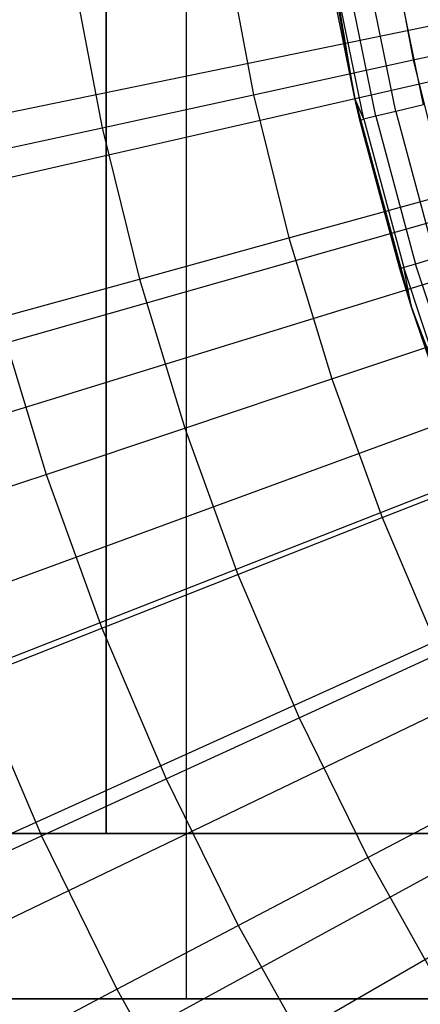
# Model space of a CAD drawing. Extents: x 0.1 to 20.1, y -10 to 10.
# Tile 24 of 127: x 8.338 to 8.58, y -0.903 to -0.308. Entities that reach past the tile are written whole.
import ezdxf

# ---------------------------------------------------------------- set-up
doc = ezdxf.new("R2010")
doc.units = 0
doc.header["$LTSCALE"] = 2.54
doc.layers.get('0').update_dxf_attribs({"linetype": 'CONTINUOUS'})

# ---------------------------------------------------------------- blocks, each defined once
blk = doc.blocks.new('DROPS_COLOR_E_STL')
at = {"color": 0}
for p, q in [((8.43834, -0.9, 18.85377), (8.43834, 0.9, 18.85377)), ((8.43834, -0.9, 18.85377), (8.43834, 0.9, 18.85377)), ((8.43834, -0.9, 26.13083), (8.43834, 0.9, 26.13083)), ((8.43834, -0.9, 26.13083), (8.43834, 0.9, 26.13083)), ((8.3899, -0.8, 29.86964), (8.3899, 0, 29.86964)), ((8.3899, -0.8, 29.86964), (8.3899, 0, 29.86964)), ((8.3899, 0, 49.26656), (8.3899, -0.8, 49.26656)), ((8.3899, 0, 49.26656), (8.3899, -0.8, 49.26656)), ((9.21853, -0.18169, 14.69615), (0.3059, -2.01882, 1.7)), ((9.21853, -0.18169, 14.69615), (0.3059, -2.01882, 1.7)), ((0.44593, -2.20348, 1.7), (9.26317, -0.191, 14.61615)), ((0.44593, -2.20348, 1.7), (9.26317, -0.191, 14.61615)), ((8.51629, -0.2277, 9.34871), (8.54011, -0.35603, 9.34871)), ((8.51629, -0.2277, 9.34871), (8.54011, -0.35603, 9.34871)), ((9.23436, -0.2463, 14.69615), (0.48174, -2.73663, 1.7)), ((9.23436, -0.2463, 14.69615), (0.48174, -2.73663, 1.7)), ((0.63759, -2.91877, 1.7), (9.27978, -0.253, 14.61615)), ((0.63759, -2.91877, 1.7), (9.27978, -0.253, 14.61615)), ((8.55976, -0.25031, 8.61447), (8.57541, -0.33263, 8.61447)), ((8.55976, -0.25031, 8.61447), (8.57541, -0.33263, 8.61447)), ((8.46225, -0.26616, 8.51436), (8.4789, -0.35368, 8.51436)), ((8.46225, -0.26616, 8.51436), (8.4789, -0.35368, 8.51436)), ((8.58167, -0.35985, 13.12227), (8.56332, -0.27096, 13.12227)), ((8.58167, -0.35985, 13.12227), (8.56332, -0.27096, 13.12227)), ((8.54011, -0.35603, 9.34871), (8.52431, -0.27784, 12.94871)), ((8.54011, -0.35603, 9.34871), (8.52431, -0.27784, 12.94871)), ((8.54011, -0.35603, 12.94871), (8.52431, -0.27784, 12.94871)), ((8.54011, -0.35603, 12.94871), (8.52431, -0.27784, 12.94871)), ((8.54011, -0.35603, 12.94871), (8.52678, -0.2774, 12.9935)), ((8.54011, -0.35603, 12.94871), (8.52678, -0.2774, 12.9935)), ((8.54557, -0.36841, 12.9935), (8.52678, -0.2774, 12.9935)), ((8.54557, -0.36841, 12.9935), (8.52678, -0.2774, 12.9935)), ((8.55289, -0.36667, 13.03772), (8.53418, -0.2761, 13.03772)), ((8.55289, -0.36667, 13.03772), (8.53418, -0.2761, 13.03772)), ((8.56497, -0.36381, 13.08083), (8.54641, -0.27394, 13.08083)), ((8.56497, -0.36381, 13.08083), (8.54641, -0.27394, 13.08083)), ((8.36979, -0.28119, 8.40946), (8.38737, -0.37365, 8.40946)), ((8.36979, -0.28119, 8.40946), (8.38737, -0.37365, 8.40946)), ((9.25491, -0.30955, 14.69615), (0.71012, -3.43949, 1.7)), ((9.25491, -0.30955, 14.69615), (0.71012, -3.43949, 1.7)), ((0.88217, -3.61773, 1.7), (9.30098, -0.31359, 14.61615)), ((0.88217, -3.61773, 1.7), (9.30098, -0.31359, 14.61615)), ((8.57541, -0.33263, 8.61447), (8.67667, -0.31054, 8.70955)), ((8.57541, -0.33263, 8.61447), (8.67667, -0.31054, 8.70955)), ((8.4789, -0.35368, 8.51436), (8.57541, -0.33263, 8.61447)), ((8.4789, -0.35368, 8.51436), (8.57541, -0.33263, 8.61447)), ((8.57541, -0.33263, 8.61447), (8.59547, -0.41398, 8.61447)), ((8.57541, -0.33263, 8.61447), (8.59547, -0.41398, 8.61447)), ((8.38737, -0.37365, 8.40946), (8.4789, -0.35368, 8.51436)), ((8.38737, -0.37365, 8.40946), (8.4789, -0.35368, 8.51436)), ((8.4789, -0.35368, 8.51436), (8.50022, -0.44019, 8.51436)), ((8.4789, -0.35368, 8.51436), (8.50022, -0.44019, 8.51436)), ((8.54011, -0.35603, 9.34871), (8.54011, -0.35603, 12.94871)), ((8.54011, -0.35603, 9.34871), (8.54011, -0.35603, 12.94871)), ((8.54011, -0.35603, 9.34871), (8.54313, -0.36899, 12.94871)), ((8.54313, -0.36899, 12.94871), (8.54011, -0.35603, 12.94871)), ((8.54011, -0.35603, 9.34871), (8.54313, -0.36899, 12.94871)), ((8.54011, -0.35603, 9.34871), (8.57433, -0.48199, 9.34871)), ((8.54011, -0.35603, 9.34871), (8.57433, -0.48199, 9.34871)), ((8.54313, -0.36899, 12.94871), (8.54011, -0.35603, 12.94871)), ((8.54557, -0.36841, 12.9935), (8.54011, -0.35603, 12.94871)), ((8.54557, -0.36841, 12.9935), (8.54011, -0.35603, 12.94871)), ((8.58167, -0.35985, 13.12227), (8.56497, -0.36381, 13.08083)), ((8.58167, -0.35985, 13.12227), (8.56497, -0.36381, 13.08083)), ((8.54313, -0.36899, 12.94871), (8.54557, -0.36841, 12.9935)), ((8.54313, -0.36899, 12.94871), (8.54557, -0.36841, 12.9935)), ((8.55289, -0.36667, 13.03772), (8.54557, -0.36841, 12.9935)), ((8.55289, -0.36667, 13.03772), (8.54557, -0.36841, 12.9935)), ((8.54557, -0.36841, 12.9935), (8.56963, -0.45816, 12.9935)), ((8.54557, -0.36841, 12.9935), (8.56963, -0.45816, 12.9935)), ((8.56497, -0.36381, 13.08083), (8.55289, -0.36667, 13.03772)), ((8.56497, -0.36381, 13.08083), (8.55289, -0.36667, 13.03772)), ((8.55289, -0.36667, 13.03772), (8.57682, -0.45601, 13.03772)), ((8.55289, -0.36667, 13.03772), (8.57682, -0.45601, 13.03772)), ((8.56497, -0.36381, 13.08083), (8.58872, -0.45245, 13.08083)), ((8.56497, -0.36381, 13.08083), (8.58872, -0.45245, 13.08083)), ((9.28008, -0.37112, 14.69615), (0.98977, -4.12356, 1.7)), ((9.28008, -0.37112, 14.69615), (0.98977, -4.12356, 1.7)), ((1.1783, -4.29646, 1.7), (9.32665, -0.37243, 14.61615)), ((1.1783, -4.29646, 1.7), (9.32665, -0.37243, 14.61615)), ((8.30106, -0.39249, 8.30003), (8.38737, -0.37365, 8.40946)), ((8.30106, -0.39249, 8.30003), (8.38737, -0.37365, 8.40946)), ((8.38737, -0.37365, 8.40946), (8.4099, -0.46504, 8.40946)), ((8.38737, -0.37365, 8.40946), (8.4099, -0.46504, 8.40946)), ((8.57433, -0.48199, 9.34871), (8.54313, -0.36899, 12.94871)), ((8.57433, -0.48199, 9.34871), (8.54313, -0.36899, 12.94871)), ((8.56722, -0.45889, 12.94871), (8.54313, -0.36899, 12.94871)), ((8.56722, -0.45889, 12.94871), (8.54313, -0.36899, 12.94871)), ((8.50022, -0.44019, 8.51436), (8.59547, -0.41398, 8.61447)), ((8.50022, -0.44019, 8.51436), (8.59547, -0.41398, 8.61447)), ((9.30973, -0.43066, 14.69615), (1.31919, -4.78512, 1.7)), ((9.30973, -0.43066, 14.69615), (1.31919, -4.78512, 1.7)), ((1.52432, -4.95117, 1.7), (9.35664, -0.42918, 14.61615)), ((1.52432, -4.95117, 1.7), (9.35664, -0.42918, 14.61615)), ((8.4099, -0.46504, 8.40946), (8.50022, -0.44019, 8.51436)), ((8.4099, -0.46504, 8.40946), (8.50022, -0.44019, 8.51436)), ((8.50022, -0.44019, 8.51436), (8.52616, -0.52543, 8.51436)), ((8.50022, -0.44019, 8.51436), (8.52616, -0.52543, 8.51436)), ((8.57682, -0.45601, 13.03772), (8.56963, -0.45816, 12.9935)), ((8.57682, -0.45601, 13.03772), (8.56963, -0.45816, 12.9935)), ((8.58872, -0.45245, 13.08083), (8.57682, -0.45601, 13.03772)), ((8.58872, -0.45245, 13.08083), (8.57682, -0.45601, 13.03772)), ((8.60592, -0.5438, 13.03772), (8.57682, -0.45601, 13.03772)), ((8.60592, -0.5438, 13.03772), (8.57682, -0.45601, 13.03772)), ((8.56963, -0.45816, 12.9935), (8.56722, -0.45889, 12.94871)), ((8.56963, -0.45816, 12.9935), (8.56722, -0.45889, 12.94871)), ((8.57433, -0.48199, 9.34871), (8.56722, -0.45889, 12.94871)), ((8.57433, -0.48199, 12.94871), (8.56722, -0.45889, 12.94871)), ((8.57433, -0.48199, 9.34871), (8.56722, -0.45889, 12.94871)), ((8.57433, -0.48199, 12.94871), (8.56722, -0.45889, 12.94871)), ((8.57433, -0.48199, 12.94871), (8.56963, -0.45816, 12.9935)), ((8.57433, -0.48199, 12.94871), (8.56963, -0.45816, 12.9935)), ((8.59885, -0.54637, 12.9935), (8.56963, -0.45816, 12.9935)), ((8.59885, -0.54637, 12.9935), (8.56963, -0.45816, 12.9935)), ((8.32472, -0.48848, 8.30003), (8.4099, -0.46504, 8.40946)), ((8.32472, -0.48848, 8.30003), (8.4099, -0.46504, 8.40946)), ((8.4099, -0.46504, 8.40946), (8.4373, -0.55509, 8.40946)), ((8.4099, -0.46504, 8.40946), (8.4373, -0.55509, 8.40946)), ((8.59649, -0.54723, 12.94871), (8.57433, -0.48199, 9.34871)), ((8.57433, -0.48199, 9.34871), (8.61869, -0.60475, 9.34871)), ((8.59649, -0.54723, 12.94871), (8.57433, -0.48199, 9.34871)), ((8.59649, -0.54723, 12.94871), (8.57433, -0.48199, 12.94871)), ((8.57433, -0.48199, 12.94871), (8.57433, -0.48199, 9.34871)), ((8.57433, -0.48199, 12.94871), (8.57433, -0.48199, 9.34871)), ((8.57433, -0.48199, 9.34871), (8.61869, -0.60475, 9.34871)), ((8.59649, -0.54723, 12.94871), (8.57433, -0.48199, 12.94871)), ((8.59885, -0.54637, 12.9935), (8.57433, -0.48199, 12.94871)), ((8.59885, -0.54637, 12.9935), (8.57433, -0.48199, 12.94871)), ((8.32472, -0.48848, 8.30003), (8.3535, -0.58307, 8.30003)), ((8.32472, -0.48848, 8.30003), (8.3535, -0.58307, 8.30003)), ((8.52616, -0.52543, 8.51436), (8.61986, -0.49414, 8.61447)), ((8.52616, -0.52543, 8.51436), (8.61986, -0.49414, 8.61447)), ((8.4373, -0.55509, 8.40946), (8.52616, -0.52543, 8.51436)), ((8.4373, -0.55509, 8.40946), (8.52616, -0.52543, 8.51436)), ((8.52616, -0.52543, 8.51436), (8.55663, -0.60915, 8.51436)), ((8.52616, -0.52543, 8.51436), (8.55663, -0.60915, 8.51436)), ((8.3535, -0.58307, 8.30003), (8.4373, -0.55509, 8.40946)), ((8.3535, -0.58307, 8.30003), (8.4373, -0.55509, 8.40946)), ((8.4373, -0.55509, 8.40946), (8.46949, -0.64354, 8.40946)), ((8.4373, -0.55509, 8.40946), (8.46949, -0.64354, 8.40946)), ((8.55663, -0.60915, 8.51436), (8.64851, -0.57288, 8.61447)), ((8.55663, -0.60915, 8.51436), (8.64851, -0.57288, 8.61447)), ((8.27496, -0.60929, 8.18634), (8.3535, -0.58307, 8.30003)), ((8.27496, -0.60929, 8.18634), (8.3535, -0.58307, 8.30003)), ((8.3535, -0.58307, 8.30003), (8.38731, -0.67597, 8.30003)), ((8.3535, -0.58307, 8.30003), (8.38731, -0.67597, 8.30003)), ((8.46949, -0.64354, 8.40946), (8.55663, -0.60915, 8.51436)), ((8.46949, -0.64354, 8.40946), (8.55663, -0.60915, 8.51436)), ((8.55663, -0.60915, 8.51436), (8.59155, -0.69111, 8.51436)), ((8.55663, -0.60915, 8.51436), (8.59155, -0.69111, 8.51436)), ((8.38731, -0.67597, 8.30003), (8.46949, -0.64354, 8.40946)), ((8.38731, -0.67597, 8.30003), (8.46949, -0.64354, 8.40946)), ((8.46949, -0.64354, 8.40946), (8.50638, -0.73013, 8.40946)), ((8.46949, -0.64354, 8.40946), (8.50638, -0.73013, 8.40946)), ((8.3103, -0.70637, 8.18634), (8.38731, -0.67597, 8.30003)), ((8.3103, -0.70637, 8.18634), (8.38731, -0.67597, 8.30003)), ((8.38731, -0.67597, 8.30003), (8.42606, -0.76693, 8.30003)), ((8.38731, -0.67597, 8.30003), (8.42606, -0.76693, 8.30003)), ((8.50638, -0.73013, 8.40946), (8.59155, -0.69111, 8.51436)), ((8.50638, -0.73013, 8.40946), (8.59155, -0.69111, 8.51436)), ((8.3103, -0.70637, 8.18634), (8.35079, -0.80142, 8.18634)), ((8.3103, -0.70637, 8.18634), (8.35079, -0.80142, 8.18634)), ((8.42606, -0.76693, 8.30003), (8.50638, -0.73013, 8.40946)), ((8.42606, -0.76693, 8.30003), (8.50638, -0.73013, 8.40946)), ((8.50638, -0.73013, 8.40946), (8.54787, -0.81462, 8.40946)), ((8.50638, -0.73013, 8.40946), (8.54787, -0.81462, 8.40946)), ((8.35079, -0.80142, 8.18634), (8.42606, -0.76693, 8.30003)), ((8.35079, -0.80142, 8.18634), (8.42606, -0.76693, 8.30003)), ((8.42606, -0.76693, 8.30003), (8.46964, -0.85568, 8.30003)), ((8.42606, -0.76693, 8.30003), (8.46964, -0.85568, 8.30003)), ((8.54787, -0.81462, 8.40946), (8.63082, -0.77108, 8.51436)), ((8.54787, -0.81462, 8.40946), (8.63082, -0.77108, 8.51436)), ((8.3899, -0.8, 29.86964), (7.98691, -0.8, 30.03656)), ((7.98691, -0.8, 49.09964), (8.3899, -0.8, 49.26656)), ((8.3899, -0.8, 29.86964), (7.98691, -0.8, 30.03656)), ((7.98691, -0.8, 49.09964), (8.3899, -0.8, 49.26656)), ((8.28075, -0.83351, 8.06868), (8.35079, -0.80142, 8.18634)), ((8.28075, -0.83351, 8.06868), (8.35079, -0.80142, 8.18634)), ((8.35079, -0.80142, 8.18634), (8.39633, -0.89415, 8.18634)), ((8.35079, -0.80142, 8.18634), (8.39633, -0.89415, 8.18634)), ((8.8059, -0.8, 29.73847), (8.3899, -0.8, 29.86964)), ((8.3899, -0.8, 49.26656), (8.8059, -0.8, 49.39773)), ((8.8059, -0.8, 29.73847), (8.3899, -0.8, 29.86964)), ((8.3899, -0.8, 49.26656), (8.8059, -0.8, 49.39773)), ((8.46964, -0.85568, 8.30003), (8.54787, -0.81462, 8.40946)), ((8.46964, -0.85568, 8.30003), (8.54787, -0.81462, 8.40946)), ((8.54787, -0.81462, 8.40946), (8.59384, -0.89676, 8.40946)), ((8.54787, -0.81462, 8.40946), (8.59384, -0.89676, 8.40946)), ((8.39633, -0.89415, 8.18634), (8.46964, -0.85568, 8.30003)), ((8.39633, -0.89415, 8.18634), (8.46964, -0.85568, 8.30003)), ((8.46964, -0.85568, 8.30003), (8.51792, -0.94196, 8.30003)), ((8.46964, -0.85568, 8.30003), (8.51792, -0.94196, 8.30003)), ((8.32812, -0.92996, 8.06868), (8.39633, -0.89415, 8.18634)), ((8.32812, -0.92996, 8.06868), (8.39633, -0.89415, 8.18634)), ((8.39633, -0.89415, 8.18634), (8.44678, -0.98431, 8.18634)), ((8.39633, -0.89415, 8.18634), (8.44678, -0.98431, 8.18634)), ((8.43834, -0.9, 18.85377), (8.183, -0.9, 18.98159)), ((8.183, -0.9, 26.00302), (8.43834, -0.9, 26.13083)), ((8.183, -0.9, 26.00302), (8.43834, -0.9, 26.13083)), ((8.43834, -0.9, 18.85377), (8.183, -0.9, 18.98159)), ((8.70214, -0.9, 18.7445), (8.43834, -0.9, 18.85377)), ((8.43834, -0.9, 26.13083), (8.70214, -0.9, 26.2401)), ((8.43834, -0.9, 26.13083), (8.70214, -0.9, 26.2401)), ((8.70214, -0.9, 18.7445), (8.43834, -0.9, 18.85377))]:
    blk.add_line(p, q, dxfattribs=at)

msp = doc.modelspace()

# ---------------------------------------------------------------- block references
at = {"color": 0}
msp.add_blockref('DROPS_COLOR_E_STL', (0, 0), dxfattribs=at)

doc.saveas('drawing.dxf')
